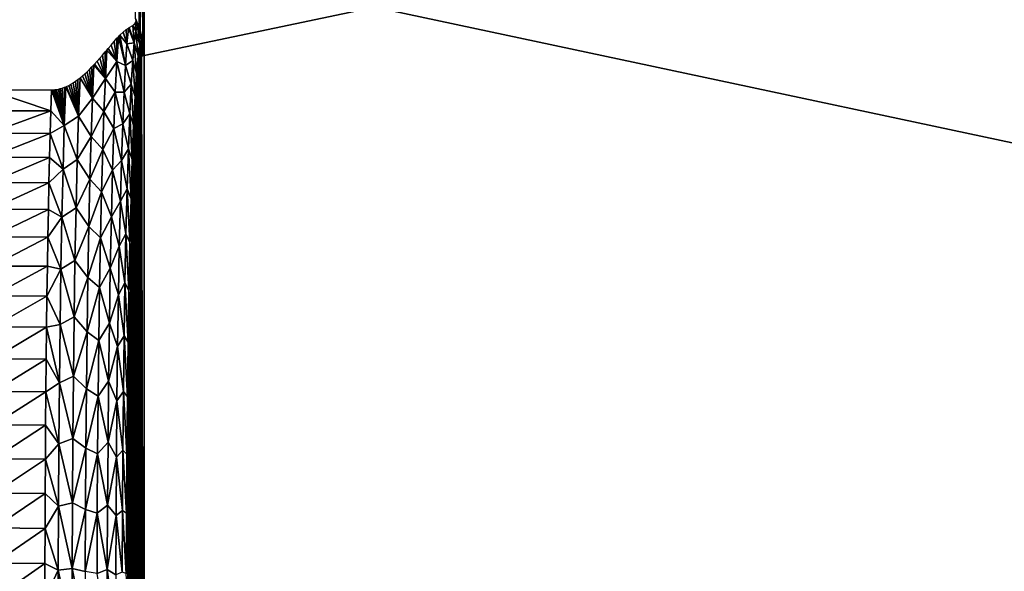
# Model space of a CAD drawing. Header units: millimetres. Extents: x -95 to 95, y -21 to 21.
# Tile 52 of 89: x 0 to 12, y -8 to -1. Entities that reach past the tile are written whole.
import ezdxf

# ---------------------------------------------------------------- set-up
doc = ezdxf.new("R2010")
doc.units = ezdxf.units.MM
doc.header["$LTSCALE"] = 135.540879
for name, color, linetype in [('19', 7, 'CONTINUOUS'), ('2', 7, 'CONTINUOUS'), ('47', 7, 'CONTINUOUS'), ('54', 7, 'CONTINUOUS'), ('68', 7, 'CONTINUOUS')]:
    doc.layers.add(name, color=color, linetype=linetype)

msp = doc.modelspace()

# ---------------------------------------------------------------- linework, layer by layer
at = {"layer": '19', "color": 7, "linetype": 'Continuous', "true_color": 0xe0f2ff}
for points in [[(1.5, -16.549, 110), (1.5, -1.496, 110), (87.549, 16.549, 110), (1.5, -16.549, 110)], [(87.549, 16.549, 110), (1.5, -1.496, 110), (1.5, 1.496, 110), (87.549, 16.549, 110)], [(87.549, -16.549, 110), (1.5, -16.549, 110), (87.549, 16.549, 110), (87.549, -16.549, 110)], [(1.5, -1.496, 110), (1.488, -1.343, 110), (1.5, 1.496, 110), (1.5, -1.496, 110)], [(1.5, 1.496, 110), (1.488, -1.343, 110), (1.488, 1.343, 110), (1.5, 1.496, 110)], [(1.485, -1.324, 110), (1.453, -1.193, 110), (1.485, 1.324, 110), (1.485, -1.324, 110)], [(1.485, 1.324, 110), (1.453, -1.193, 110), (1.453, 1.193, 110), (1.485, 1.324, 110)], [(1.488, -1.343, 110), (1.485, -1.324, 110), (1.488, 1.343, 110), (1.488, -1.343, 110)], [(1.488, 1.343, 110), (1.485, -1.324, 110), (1.485, 1.324, 110), (1.488, 1.343, 110)], [(1.453, 1.193, 110), (1.441, -1.156, 110), (1.441, 1.156, 110), (1.453, 1.193, 110)], [(1.453, -1.193, 110), (1.441, -1.156, 110), (1.453, 1.193, 110), (1.453, -1.193, 110)], [(1.441, -1.156, 110), (1.396, -1.05, 110), (1.441, 1.156, 110), (1.441, -1.156, 110)]]:
    msp.add_3dface(points, dxfattribs=at)
at = {"layer": '2', "color": 7, "linetype": 'Continuous', "true_color": 0xe0f2ff}
for points in [[(94, -20, 112.5), (94, 20, 112.5), (-94, 20, 112.5), (94, -20, 112.5)], [(-94, -20, 112.5), (94, -20, 112.5), (-94, 20, 112.5), (-94, -20, 112.5)]]:
    msp.add_3dface(points, dxfattribs=at)
at = {"layer": '47', "color": 7, "linetype": 'Continuous', "true_color": 0xe0f2ff}
for points in [[(0.382, -1.909, 104.932), (0.374, -2.163, 104.587), (-0.382, -1.909, 104.932), (0.382, -1.909, 104.932)], [(-0.382, -1.909, 104.932), (0.374, -2.163, 104.587), (-0.374, -2.162, 104.588), (-0.382, -1.909, 104.932)], [(-0.374, -2.162, 104.588), (0.374, -2.163, 104.587), (-0.366, -2.433, 104.258), (-0.374, -2.162, 104.588)], [(0.374, -2.163, 104.587), (0.366, -2.434, 104.257), (-0.366, -2.433, 104.258), (0.374, -2.163, 104.587)], [(-0.366, -2.433, 104.258), (0.366, -2.434, 104.257), (-0.359, -2.722, 103.942), (-0.366, -2.433, 104.258)], [(0.366, -2.434, 104.257), (0.359, -2.723, 103.941), (-0.359, -2.722, 103.942), (0.366, -2.434, 104.257)], [(-0.359, -2.722, 103.942), (0.359, -2.723, 103.941), (-0.352, -3.027, 103.643), (-0.359, -2.722, 103.942)], [(0.359, -2.723, 103.941), (0.352, -3.029, 103.642), (-0.352, -3.027, 103.643), (0.359, -2.723, 103.941)], [(-0.352, -3.027, 103.643), (0.352, -3.029, 103.642), (-0.346, -3.348, 103.36), (-0.352, -3.027, 103.643)], [(0.352, -3.029, 103.642), (0.346, -3.35, 103.359), (-0.346, -3.348, 103.36), (0.352, -3.029, 103.642)], [(-0.346, -3.348, 103.36), (0.346, -3.35, 103.359), (-0.34, -3.683, 103.095), (-0.346, -3.348, 103.36)], [(0.346, -3.35, 103.359), (0.34, -3.685, 103.093), (-0.34, -3.683, 103.095), (0.346, -3.35, 103.359)], [(-0.34, -3.683, 103.095), (0.34, -3.685, 103.093), (-0.334, -4.033, 102.848), (-0.34, -3.683, 103.095)], [(0.34, -3.685, 103.093), (0.334, -4.035, 102.846), (-0.334, -4.033, 102.848), (0.34, -3.685, 103.093)], [(-0.334, -4.033, 102.848), (0.334, -4.035, 102.846), (-0.329, -4.394, 102.62), (-0.334, -4.033, 102.848)], [(0.334, -4.035, 102.846), (0.329, -4.397, 102.619), (-0.329, -4.394, 102.62), (0.334, -4.035, 102.846)], [(-0.329, -4.394, 102.62), (0.329, -4.397, 102.619), (-0.324, -4.768, 102.412), (-0.329, -4.394, 102.62)], [(0.329, -4.397, 102.619), (0.324, -4.77, 102.41), (-0.324, -4.768, 102.412), (0.329, -4.397, 102.619)], [(-0.324, -4.768, 102.412), (0.324, -4.77, 102.41), (-0.32, -5.152, 102.224), (-0.324, -4.768, 102.412)], [(0.324, -4.77, 102.41), (0.32, -5.155, 102.222), (-0.32, -5.152, 102.224), (0.324, -4.77, 102.41)], [(-0.32, -5.152, 102.224), (0.32, -5.155, 102.222), (-0.316, -5.545, 102.056), (-0.32, -5.152, 102.224)], [(0.32, -5.155, 102.222), (0.316, -5.549, 102.055), (-0.316, -5.545, 102.056), (0.32, -5.155, 102.222)], [(-0.316, -5.545, 102.056), (0.316, -5.549, 102.055), (-0.313, -5.947, 101.91), (-0.316, -5.545, 102.056)], [(0.316, -5.549, 102.055), (0.313, -5.951, 101.909), (-0.313, -5.947, 101.91), (0.316, -5.549, 102.055)], [(-0.313, -5.947, 101.91), (0.313, -5.951, 101.909), (-0.31, -6.356, 101.786), (-0.313, -5.947, 101.91)], [(0.313, -5.951, 101.909), (0.31, -6.36, 101.785), (-0.31, -6.356, 101.786), (0.313, -5.951, 101.909)], [(-0.31, -6.356, 101.786), (0.31, -6.36, 101.785), (-0.307, -6.771, 101.684), (-0.31, -6.356, 101.786)], [(0.31, -6.36, 101.785), (0.307, -6.776, 101.683), (-0.307, -6.771, 101.684), (0.31, -6.36, 101.785)], [(-0.307, -6.771, 101.684), (0.307, -6.776, 101.683), (-0.306, -7.191, 101.604), (-0.307, -6.771, 101.684)], [(0.307, -6.776, 101.683), (0.306, -7.196, 101.603), (-0.306, -7.191, 101.604), (0.307, -6.776, 101.683)], [(-0.306, -7.191, 101.604), (0.306, -7.196, 101.603), (-0.304, -7.615, 101.547), (-0.306, -7.191, 101.604)], [(0.306, -7.196, 101.603), (0.304, -7.62, 101.546), (-0.304, -7.615, 101.547), (0.306, -7.196, 101.603)], [(-0.304, -7.615, 101.547), (0.304, -7.62, 101.546), (-0.304, -8.043, 101.512), (-0.304, -7.615, 101.547)], [(0.304, -7.62, 101.546), (0.304, -8.046, 101.512), (-0.304, -8.043, 101.512), (0.304, -7.62, 101.546)]]:
    msp.add_3dface(points, dxfattribs=at)
at = {"layer": '54', "color": 7, "linetype": 'Continuous', "true_color": 0xe0f2ff}
for points in [[(1.47, -1.505, 108.847), (1.5, -16.549, 110), (1.46, -1.55, 108.465), (1.47, -1.505, 108.847)], [(1.48, -1.481, 109.231), (1.5, -1.496, 110), (1.47, -1.505, 108.847), (1.48, -1.481, 109.231)], [(1.5, -1.496, 110), (1.5, -16.549, 110), (1.47, -1.505, 108.847), (1.5, -1.496, 110)], [(1.49, -1.478, 109.616), (1.5, -1.496, 110), (1.48, -1.481, 109.231), (1.49, -1.478, 109.616)], [(1.45, -1.615, 108.086), (1.5, -16.549, 110), (1.44, -1.702, 107.712), (1.45, -1.615, 108.086)], [(1.46, -1.55, 108.465), (1.5, -16.549, 110), (1.45, -1.615, 108.086), (1.46, -1.55, 108.465)], [(1.44, -1.702, 107.712), (1.5, -16.549, 110), (1.43, -1.809, 107.342), (1.44, -1.702, 107.712)], [(1.43, -1.809, 107.342), (1.5, -16.549, 110), (1.421, -1.936, 106.979), (1.43, -1.809, 107.342)], [(1.421, -1.936, 106.979), (1.5, -16.549, 110), (1.412, -2.083, 106.624), (1.421, -1.936, 106.979)], [(1.412, -2.083, 106.624), (1.5, -16.549, 110), (1.403, -2.249, 106.277), (1.412, -2.083, 106.624)], [(1.403, -2.249, 106.277), (1.5, -16.549, 110), (1.394, -2.434, 105.94), (1.403, -2.249, 106.277)], [(1.394, -2.434, 105.94), (1.5, -16.549, 110), (1.385, -2.637, 105.613), (1.394, -2.434, 105.94)], [(1.385, -2.637, 105.613), (1.5, -16.549, 110), (1.377, -2.858, 105.299), (1.385, -2.637, 105.613)], [(1.377, -2.858, 105.299), (1.5, -16.549, 110), (1.369, -3.095, 104.997), (1.377, -2.858, 105.299)], [(1.369, -3.095, 104.997), (1.5, -16.549, 110), (1.361, -3.348, 104.709), (1.369, -3.095, 104.997)], [(1.361, -3.348, 104.709), (1.5, -16.549, 110), (1.354, -3.617, 104.435), (1.361, -3.348, 104.709)], [(1.354, -3.617, 104.435), (1.5, -16.549, 110), (1.348, -3.9, 104.177), (1.354, -3.617, 104.435)], [(1.348, -3.9, 104.177), (1.5, -16.549, 110), (1.341, -4.197, 103.934), (1.348, -3.9, 104.177)], [(1.341, -4.197, 103.934), (1.5, -16.549, 110), (1.335, -4.507, 103.708), (1.341, -4.197, 103.934)], [(1.335, -4.507, 103.708), (1.5, -16.549, 110), (1.33, -4.829, 103.499), (1.335, -4.507, 103.708)], [(1.33, -4.829, 103.499), (1.5, -16.549, 110), (1.325, -5.161, 103.309), (1.33, -4.829, 103.499)], [(1.325, -5.161, 103.309), (1.5, -16.549, 110), (1.32, -5.504, 103.136), (1.325, -5.161, 103.309)], [(1.32, -5.504, 103.136), (1.5, -16.549, 110), (1.316, -5.855, 102.983), (1.32, -5.504, 103.136)], [(1.316, -5.855, 102.983), (1.5, -16.549, 110), (1.313, -6.215, 102.849), (1.316, -5.855, 102.983)], [(1.313, -6.215, 102.849), (1.5, -16.549, 110), (1.31, -6.581, 102.735), (1.313, -6.215, 102.849)], [(1.31, -6.581, 102.735), (1.5, -16.549, 110), (1.307, -6.953, 102.642), (1.31, -6.581, 102.735)], [(1.307, -6.953, 102.642), (1.5, -16.549, 110), (1.305, -7.329, 102.569), (1.307, -6.953, 102.642)], [(1.305, -7.329, 102.569), (1.5, -16.549, 110), (1.304, -7.709, 102.516), (1.305, -7.329, 102.569)], [(1.304, -7.709, 102.516), (1.5, -16.549, 110), (1.303, -8.091, 102.484), (1.304, -7.709, 102.516)]]:
    msp.add_3dface(points, dxfattribs=at)
at = {"layer": '68', "color": 7, "linetype": 'Continuous', "true_color": 0xe0f2ff}
for points in [[(1.396, -1.05, 110), (1.421, -1.141, 109.247), (1.403, -1.077, 109.485), (1.396, -1.05, 110)], [(1.396, -1.05, 110), (1.441, -1.156, 110), (1.421, -1.141, 109.247), (1.396, -1.05, 110)], [(1.284, -1.182, 107.602), (1.293, -1.356, 107.133), (1.246, -1.213, 107.322), (1.284, -1.182, 107.602)], [(1.311, -1.164, 107.825), (1.293, -1.356, 107.133), (1.284, -1.182, 107.602), (1.311, -1.164, 107.825)], [(1.311, -1.164, 107.825), (1.382, -1.341, 107.757), (1.293, -1.356, 107.133), (1.311, -1.164, 107.825)], [(1.322, -1.159, 107.918), (1.382, -1.341, 107.757), (1.311, -1.164, 107.825), (1.322, -1.159, 107.918)], [(1.366, -1.133, 108.407), (1.382, -1.341, 107.757), (1.322, -1.159, 107.918), (1.366, -1.133, 108.407)], [(1.393, -1.105, 108.943), (1.401, -1.203, 108.497), (1.366, -1.133, 108.407), (1.393, -1.105, 108.943)], [(1.401, -1.203, 108.497), (1.382, -1.341, 107.757), (1.366, -1.133, 108.407), (1.401, -1.203, 108.497)], [(1.403, -1.077, 109.485), (1.421, -1.141, 109.247), (1.393, -1.105, 108.943), (1.403, -1.077, 109.485)], [(1.421, -1.141, 109.247), (1.401, -1.203, 108.497), (1.393, -1.105, 108.943), (1.421, -1.141, 109.247)], [(1.421, -1.141, 109.247), (1.447, -1.367, 108.529), (1.401, -1.203, 108.497), (1.421, -1.141, 109.247)], [(1.441, -1.156, 110), (1.466, -1.308, 109.264), (1.421, -1.141, 109.247), (1.441, -1.156, 110)], [(1.466, -1.308, 109.264), (1.447, -1.367, 108.529), (1.421, -1.141, 109.247), (1.466, -1.308, 109.264)], [(1.441, -1.156, 110), (1.453, -1.193, 110), (1.466, -1.308, 109.264), (1.441, -1.156, 110)], [(1.173, -1.287, 106.852), (1.171, -1.566, 106.227), (1.138, -1.328, 106.652), (1.173, -1.287, 106.852)], [(1.19, -1.269, 106.95), (1.276, -1.615, 106.459), (1.171, -1.566, 106.227), (1.19, -1.269, 106.95)], [(1.19, -1.269, 106.95), (1.171, -1.566, 106.227), (1.173, -1.287, 106.852), (1.19, -1.269, 106.95)], [(1.209, -1.249, 107.073), (1.276, -1.615, 106.459), (1.19, -1.269, 106.95), (1.209, -1.249, 107.073)], [(1.246, -1.213, 107.322), (1.293, -1.356, 107.133), (1.209, -1.249, 107.073), (1.246, -1.213, 107.322)], [(1.293, -1.356, 107.133), (1.276, -1.615, 106.459), (1.209, -1.249, 107.073), (1.293, -1.356, 107.133)], [(1.401, -1.203, 108.497), (1.428, -1.501, 107.805), (1.382, -1.341, 107.757), (1.401, -1.203, 108.497)], [(1.447, -1.367, 108.529), (1.428, -1.501, 107.805), (1.401, -1.203, 108.497), (1.447, -1.367, 108.529)], [(1.453, -1.193, 110), (1.485, -1.324, 110), (1.466, -1.308, 109.264), (1.453, -1.193, 110)], [(1.067, -1.411, 106.304), (1.171, -1.566, 106.227), (1.049, -1.431, 106.227), (1.067, -1.411, 106.304)], [(1.102, -1.369, 106.47), (1.171, -1.566, 106.227), (1.067, -1.411, 106.304), (1.102, -1.369, 106.47)], [(1.138, -1.328, 106.652), (1.171, -1.566, 106.227), (1.102, -1.369, 106.47), (1.138, -1.328, 106.652)], [(1.293, -1.356, 107.133), (1.363, -1.555, 107.035), (1.276, -1.615, 106.459), (1.293, -1.356, 107.133)], [(1.382, -1.341, 107.757), (1.363, -1.555, 107.035), (1.293, -1.356, 107.133), (1.382, -1.341, 107.757)], [(1.382, -1.341, 107.757), (1.409, -1.709, 107.099), (1.363, -1.555, 107.035), (1.382, -1.341, 107.757)], [(1.428, -1.501, 107.805), (1.409, -1.709, 107.099), (1.382, -1.341, 107.757), (1.428, -1.501, 107.805)], [(1.447, -1.367, 108.529), (1.45, -1.615, 108.086), (1.428, -1.501, 107.805), (1.447, -1.367, 108.529)], [(1.466, -1.308, 109.264), (1.47, -1.505, 108.847), (1.447, -1.367, 108.529), (1.466, -1.308, 109.264)], [(1.46, -1.55, 108.465), (1.45, -1.615, 108.086), (1.447, -1.367, 108.529), (1.46, -1.55, 108.465)], [(1.47, -1.505, 108.847), (1.46, -1.55, 108.465), (1.447, -1.367, 108.529), (1.47, -1.505, 108.847)], [(1.48, -1.481, 109.231), (1.47, -1.505, 108.847), (1.466, -1.308, 109.264), (1.48, -1.481, 109.231)], [(1.49, -1.478, 109.616), (1.48, -1.481, 109.231), (1.466, -1.308, 109.264), (1.49, -1.478, 109.616)], [(1.485, -1.324, 110), (1.49, -1.478, 109.616), (1.466, -1.308, 109.264), (1.485, -1.324, 110)], [(1.485, -1.324, 110), (1.488, -1.343, 110), (1.49, -1.478, 109.616), (1.485, -1.324, 110)], [(1.488, -1.343, 110), (1.5, -1.496, 110), (1.49, -1.478, 109.616), (1.488, -1.343, 110)], [(0.966, -1.529, 105.899), (1.033, -1.771, 105.576), (0.934, -1.565, 105.788), (0.966, -1.529, 105.899)], [(0.999, -1.491, 106.02), (1.033, -1.771, 105.576), (0.966, -1.529, 105.899), (0.999, -1.491, 106.02)], [(1.032, -1.452, 106.154), (1.033, -1.771, 105.576), (0.999, -1.491, 106.02), (1.032, -1.452, 106.154)], [(1.049, -1.431, 106.227), (1.033, -1.771, 105.576), (1.032, -1.452, 106.154), (1.049, -1.431, 106.227)], [(1.049, -1.431, 106.227), (1.171, -1.566, 106.227), (1.033, -1.771, 105.576), (1.049, -1.431, 106.227)], [(1.428, -1.501, 107.805), (1.43, -1.809, 107.342), (1.409, -1.709, 107.099), (1.428, -1.501, 107.805)], [(1.44, -1.702, 107.712), (1.43, -1.809, 107.342), (1.428, -1.501, 107.805), (1.44, -1.702, 107.712)], [(1.45, -1.615, 108.086), (1.44, -1.702, 107.712), (1.428, -1.501, 107.805), (1.45, -1.615, 108.086)], [(0.842, -1.662, 105.515), (0.877, -2.01, 105.017), (0.813, -1.691, 105.44), (0.842, -1.662, 105.515)], [(0.872, -1.632, 105.597), (0.877, -2.01, 105.017), (0.842, -1.662, 105.515), (0.872, -1.632, 105.597)], [(0.894, -1.609, 105.66), (0.877, -2.01, 105.017), (0.872, -1.632, 105.597), (0.894, -1.609, 105.66)], [(0.894, -1.609, 105.66), (1.033, -1.771, 105.576), (0.877, -2.01, 105.017), (0.894, -1.609, 105.66)], [(0.903, -1.599, 105.688), (1.033, -1.771, 105.576), (0.894, -1.609, 105.66), (0.903, -1.599, 105.688)], [(0.934, -1.565, 105.788), (1.033, -1.771, 105.576), (0.903, -1.599, 105.688), (0.934, -1.565, 105.788)], [(1.171, -1.566, 106.227), (1.153, -1.936, 105.535), (1.033, -1.771, 105.576), (1.171, -1.566, 106.227)], [(1.171, -1.566, 106.227), (1.259, -1.937, 105.813), (1.153, -1.936, 105.535), (1.171, -1.566, 106.227)], [(1.276, -1.615, 106.459), (1.259, -1.937, 105.813), (1.171, -1.566, 106.227), (1.276, -1.615, 106.459)], [(1.276, -1.615, 106.459), (1.345, -1.842, 106.339), (1.259, -1.937, 105.813), (1.276, -1.615, 106.459)], [(1.363, -1.555, 107.035), (1.345, -1.842, 106.339), (1.276, -1.615, 106.459), (1.363, -1.555, 107.035)], [(1.363, -1.555, 107.035), (1.391, -1.989, 106.417), (1.345, -1.842, 106.339), (1.363, -1.555, 107.035)], [(1.409, -1.709, 107.099), (1.391, -1.989, 106.417), (1.363, -1.555, 107.035), (1.409, -1.709, 107.099)], [(0.728, -1.765, 105.256), (0.71, -2.226, 104.602), (0.7, -1.786, 105.206), (0.728, -1.765, 105.256)], [(0.728, -1.765, 105.256), (0.877, -2.01, 105.017), (0.71, -2.226, 104.602), (0.728, -1.765, 105.256)], [(0.756, -1.742, 105.311), (0.877, -2.01, 105.017), (0.728, -1.765, 105.256), (0.756, -1.742, 105.311)], [(0.784, -1.718, 105.373), (0.877, -2.01, 105.017), (0.756, -1.742, 105.311), (0.784, -1.718, 105.373)], [(0.813, -1.691, 105.44), (0.877, -2.01, 105.017), (0.784, -1.718, 105.373), (0.813, -1.691, 105.44)], [(1.033, -1.771, 105.576), (1.016, -2.171, 104.959), (0.877, -2.01, 105.017), (1.033, -1.771, 105.576)], [(1.033, -1.771, 105.576), (1.153, -1.936, 105.535), (1.016, -2.171, 104.959), (1.033, -1.771, 105.576)], [(1.409, -1.709, 107.099), (1.412, -2.083, 106.624), (1.391, -1.989, 106.417), (1.409, -1.709, 107.099)], [(1.421, -1.936, 106.979), (1.412, -2.083, 106.624), (1.409, -1.709, 107.099), (1.421, -1.936, 106.979)], [(1.43, -1.809, 107.342), (1.421, -1.936, 106.979), (1.409, -1.709, 107.099), (1.43, -1.809, 107.342)], [(0.467, -1.899, 104.952), (0.538, -2.339, 104.391), (0.445, -1.904, 104.943), (0.467, -1.899, 104.952)], [(0.49, -1.894, 104.964), (0.538, -2.339, 104.391), (0.467, -1.899, 104.952), (0.49, -1.894, 104.964)], [(0.514, -1.887, 104.979), (0.538, -2.339, 104.391), (0.49, -1.894, 104.964), (0.514, -1.887, 104.979)], [(0.539, -1.878, 104.999), (0.538, -2.339, 104.391), (0.514, -1.887, 104.979), (0.539, -1.878, 104.999)], [(0.555, -1.872, 105.012), (0.538, -2.339, 104.391), (0.539, -1.878, 104.999), (0.555, -1.872, 105.012)], [(0.555, -1.872, 105.012), (0.71, -2.226, 104.602), (0.538, -2.339, 104.391), (0.555, -1.872, 105.012)], [(0.565, -1.867, 105.022), (0.71, -2.226, 104.602), (0.555, -1.872, 105.012), (0.565, -1.867, 105.022)], [(0.591, -1.855, 105.05), (0.71, -2.226, 104.602), (0.565, -1.867, 105.022), (0.591, -1.855, 105.05)], [(0.618, -1.84, 105.082), (0.71, -2.226, 104.602), (0.591, -1.855, 105.05), (0.618, -1.84, 105.082)], [(0.645, -1.824, 105.119), (0.71, -2.226, 104.602), (0.618, -1.84, 105.082), (0.645, -1.824, 105.119)], [(0.673, -1.806, 105.16), (0.71, -2.226, 104.602), (0.645, -1.824, 105.119), (0.673, -1.806, 105.16)], [(0.7, -1.786, 105.206), (0.71, -2.226, 104.602), (0.673, -1.806, 105.16), (0.7, -1.786, 105.206)], [(1.345, -1.842, 106.339), (1.328, -2.198, 105.675), (1.259, -1.937, 105.813), (1.345, -1.842, 106.339)], [(1.345, -1.842, 106.339), (1.374, -2.336, 105.768), (1.328, -2.198, 105.675), (1.345, -1.842, 106.339)], [(1.391, -1.989, 106.417), (1.374, -2.336, 105.768), (1.345, -1.842, 106.339), (1.391, -1.989, 106.417)], [(0.374, -2.163, 104.587), (0.382, -1.909, 104.932), (0.538, -2.339, 104.391), (0.374, -2.163, 104.587)], [(0.538, -2.339, 104.391), (0.382, -1.909, 104.932), (0.402, -1.908, 104.934), (0.538, -2.339, 104.391)], [(0.423, -1.906, 104.937), (0.538, -2.339, 104.391), (0.402, -1.908, 104.934), (0.423, -1.906, 104.937)], [(0.445, -1.904, 104.943), (0.538, -2.339, 104.391), (0.423, -1.906, 104.937), (0.445, -1.904, 104.943)], [(0.877, -2.01, 105.017), (0.861, -2.471, 104.414), (0.71, -2.226, 104.602), (0.877, -2.01, 105.017)], [(0.877, -2.01, 105.017), (1.016, -2.171, 104.959), (0.861, -2.471, 104.414), (0.877, -2.01, 105.017)], [(1.153, -1.936, 105.535), (1.136, -2.375, 104.885), (1.016, -2.171, 104.959), (1.153, -1.936, 105.535)], [(1.153, -1.936, 105.535), (1.243, -2.32, 105.201), (1.136, -2.375, 104.885), (1.153, -1.936, 105.535)], [(1.259, -1.937, 105.813), (1.243, -2.32, 105.201), (1.153, -1.936, 105.535), (1.259, -1.937, 105.813)], [(1.259, -1.937, 105.813), (1.328, -2.198, 105.675), (1.243, -2.32, 105.201), (1.259, -1.937, 105.813)], [(1.391, -1.989, 106.417), (1.394, -2.434, 105.94), (1.374, -2.336, 105.768), (1.391, -1.989, 106.417)], [(1.403, -2.249, 106.277), (1.394, -2.434, 105.94), (1.391, -1.989, 106.417), (1.403, -2.249, 106.277)], [(1.412, -2.083, 106.624), (1.403, -2.249, 106.277), (1.391, -1.989, 106.417), (1.412, -2.083, 106.624)], [(0.366, -2.434, 104.257), (0.374, -2.163, 104.587), (0.538, -2.339, 104.391), (0.366, -2.434, 104.257)], [(0.71, -2.226, 104.602), (0.695, -2.749, 103.998), (0.538, -2.339, 104.391), (0.71, -2.226, 104.602)], [(0.71, -2.226, 104.602), (0.861, -2.471, 104.414), (0.695, -2.749, 103.998), (0.71, -2.226, 104.602)], [(1.016, -2.171, 104.959), (1.001, -2.627, 104.382), (0.861, -2.471, 104.414), (1.016, -2.171, 104.959)], [(1.016, -2.171, 104.959), (1.136, -2.375, 104.885), (1.001, -2.627, 104.382), (1.016, -2.171, 104.959)], [(1.328, -2.198, 105.675), (1.311, -2.62, 105.052), (1.243, -2.32, 105.201), (1.328, -2.198, 105.675)], [(1.328, -2.198, 105.675), (1.358, -2.749, 105.158), (1.311, -2.62, 105.052), (1.328, -2.198, 105.675)], [(1.374, -2.336, 105.768), (1.358, -2.749, 105.158), (1.328, -2.198, 105.675), (1.374, -2.336, 105.768)], [(0.366, -2.434, 104.257), (0.538, -2.339, 104.391), (0.523, -2.864, 103.819), (0.366, -2.434, 104.257)], [(0.538, -2.339, 104.391), (0.695, -2.749, 103.998), (0.523, -2.864, 103.819), (0.538, -2.339, 104.391)], [(1.243, -2.32, 105.201), (1.228, -2.76, 104.629), (1.136, -2.375, 104.885), (1.243, -2.32, 105.201)], [(1.243, -2.32, 105.201), (1.311, -2.62, 105.052), (1.228, -2.76, 104.629), (1.243, -2.32, 105.201)], [(1.374, -2.336, 105.768), (1.377, -2.858, 105.299), (1.358, -2.749, 105.158), (1.374, -2.336, 105.768)], [(1.385, -2.637, 105.613), (1.377, -2.858, 105.299), (1.374, -2.336, 105.768), (1.385, -2.637, 105.613)], [(1.394, -2.434, 105.94), (1.385, -2.637, 105.613), (1.374, -2.336, 105.768), (1.394, -2.434, 105.94)], [(0.359, -2.723, 103.941), (0.366, -2.434, 104.257), (0.523, -2.864, 103.819), (0.359, -2.723, 103.941)], [(0.861, -2.471, 104.414), (0.847, -2.988, 103.859), (0.695, -2.749, 103.998), (0.861, -2.471, 104.414)], [(0.861, -2.471, 104.414), (1.001, -2.627, 104.382), (0.847, -2.988, 103.859), (0.861, -2.471, 104.414)], [(1.136, -2.375, 104.885), (1.12, -2.879, 104.283), (1.001, -2.627, 104.382), (1.136, -2.375, 104.885)], [(1.136, -2.375, 104.885), (1.228, -2.76, 104.629), (1.12, -2.879, 104.283), (1.136, -2.375, 104.885)], [(0.352, -3.029, 103.642), (0.359, -2.723, 103.941), (0.523, -2.864, 103.819), (0.352, -3.029, 103.642)], [(1.001, -2.627, 104.382), (0.987, -3.137, 103.851), (0.847, -2.988, 103.859), (1.001, -2.627, 104.382)], [(1.001, -2.627, 104.382), (1.12, -2.879, 104.283), (0.987, -3.137, 103.851), (1.001, -2.627, 104.382)], [(1.311, -2.62, 105.052), (1.296, -3.104, 104.475), (1.228, -2.76, 104.629), (1.311, -2.62, 105.052)], [(1.311, -2.62, 105.052), (1.343, -3.222, 104.593), (1.296, -3.104, 104.475), (1.311, -2.62, 105.052)], [(1.358, -2.749, 105.158), (1.343, -3.222, 104.593), (1.311, -2.62, 105.052), (1.358, -2.749, 105.158)], [(0.695, -2.749, 103.998), (0.68, -3.331, 103.449), (0.523, -2.864, 103.819), (0.695, -2.749, 103.998)], [(0.695, -2.749, 103.998), (0.847, -2.988, 103.859), (0.68, -3.331, 103.449), (0.695, -2.749, 103.998)], [(1.228, -2.76, 104.629), (1.214, -3.253, 104.101), (1.12, -2.879, 104.283), (1.228, -2.76, 104.629)], [(1.228, -2.76, 104.629), (1.296, -3.104, 104.475), (1.214, -3.253, 104.101), (1.228, -2.76, 104.629)], [(1.358, -2.749, 105.158), (1.369, -3.095, 104.997), (1.343, -3.222, 104.593), (1.358, -2.749, 105.158)], [(1.377, -2.858, 105.299), (1.369, -3.095, 104.997), (1.358, -2.749, 105.158), (1.377, -2.858, 105.299)], [(0.352, -3.029, 103.642), (0.523, -2.864, 103.819), (0.51, -3.443, 103.299), (0.352, -3.029, 103.642)], [(0.523, -2.864, 103.819), (0.68, -3.331, 103.449), (0.51, -3.443, 103.299), (0.523, -2.864, 103.819)], [(1.12, -2.879, 104.283), (1.106, -3.442, 103.736), (0.987, -3.137, 103.851), (1.12, -2.879, 104.283)], [(1.12, -2.879, 104.283), (1.214, -3.253, 104.101), (1.106, -3.442, 103.736), (1.12, -2.879, 104.283)], [(0.346, -3.35, 103.359), (0.352, -3.029, 103.642), (0.51, -3.443, 103.299), (0.346, -3.35, 103.359)], [(0.847, -2.988, 103.859), (0.834, -3.556, 103.355), (0.68, -3.331, 103.449), (0.847, -2.988, 103.859)], [(0.847, -2.988, 103.859), (0.987, -3.137, 103.851), (0.834, -3.556, 103.355), (0.847, -2.988, 103.859)], [(0.987, -3.137, 103.851), (0.975, -3.694, 103.371), (0.834, -3.556, 103.355), (0.987, -3.137, 103.851)], [(0.987, -3.137, 103.851), (1.106, -3.442, 103.736), (0.975, -3.694, 103.371), (0.987, -3.137, 103.851)], [(1.296, -3.104, 104.475), (1.282, -3.645, 103.951), (1.214, -3.253, 104.101), (1.296, -3.104, 104.475)], [(1.296, -3.104, 104.475), (1.33, -3.751, 104.08), (1.282, -3.645, 103.951), (1.296, -3.104, 104.475)], [(1.343, -3.222, 104.593), (1.33, -3.751, 104.08), (1.296, -3.104, 104.475), (1.343, -3.222, 104.593)], [(1.369, -3.095, 104.997), (1.361, -3.348, 104.709), (1.343, -3.222, 104.593), (1.369, -3.095, 104.997)], [(1.214, -3.253, 104.101), (1.201, -3.795, 103.623), (1.106, -3.442, 103.736), (1.214, -3.253, 104.101)], [(1.214, -3.253, 104.101), (1.282, -3.645, 103.951), (1.201, -3.795, 103.623), (1.214, -3.253, 104.101)], [(1.343, -3.222, 104.593), (1.354, -3.617, 104.435), (1.33, -3.751, 104.08), (1.343, -3.222, 104.593)], [(1.361, -3.348, 104.709), (1.354, -3.617, 104.435), (1.343, -3.222, 104.593), (1.361, -3.348, 104.709)], [(0.34, -3.685, 103.093), (0.346, -3.35, 103.359), (0.51, -3.443, 103.299), (0.34, -3.685, 103.093)], [(0.34, -3.685, 103.093), (0.51, -3.443, 103.299), (0.498, -4.07, 102.839), (0.34, -3.685, 103.093)], [(0.51, -3.443, 103.299), (0.667, -3.965, 102.962), (0.498, -4.07, 102.839), (0.51, -3.443, 103.299)], [(0.68, -3.331, 103.449), (0.667, -3.965, 102.962), (0.51, -3.443, 103.299), (0.68, -3.331, 103.449)], [(0.68, -3.331, 103.449), (0.834, -3.556, 103.355), (0.667, -3.965, 102.962), (0.68, -3.331, 103.449)], [(1.106, -3.442, 103.736), (1.093, -4.058, 103.25), (0.975, -3.694, 103.371), (1.106, -3.442, 103.736)], [(1.106, -3.442, 103.736), (1.201, -3.795, 103.623), (1.093, -4.058, 103.25), (1.106, -3.442, 103.736)], [(0.834, -3.556, 103.355), (0.822, -4.171, 102.91), (0.667, -3.965, 102.962), (0.834, -3.556, 103.355)], [(0.834, -3.556, 103.355), (0.975, -3.694, 103.371), (0.822, -4.171, 102.91), (0.834, -3.556, 103.355)], [(1.282, -3.645, 103.951), (1.27, -4.236, 103.485), (1.201, -3.795, 103.623), (1.282, -3.645, 103.951)], [(1.282, -3.645, 103.951), (1.318, -4.329, 103.623), (1.27, -4.236, 103.485), (1.282, -3.645, 103.951)], [(1.33, -3.751, 104.08), (1.318, -4.329, 103.623), (1.282, -3.645, 103.951), (1.33, -3.751, 104.08)], [(1.354, -3.617, 104.435), (1.348, -3.9, 104.177), (1.33, -3.751, 104.08), (1.354, -3.617, 104.435)], [(0.334, -4.035, 102.846), (0.34, -3.685, 103.093), (0.498, -4.07, 102.839), (0.334, -4.035, 102.846)], [(0.975, -3.694, 103.371), (0.964, -4.294, 102.945), (0.822, -4.171, 102.91), (0.975, -3.694, 103.371)], [(0.975, -3.694, 103.371), (1.093, -4.058, 103.25), (0.964, -4.294, 102.945), (0.975, -3.694, 103.371)], [(1.201, -3.795, 103.623), (1.19, -4.38, 103.2), (1.093, -4.058, 103.25), (1.201, -3.795, 103.623)], [(1.201, -3.795, 103.623), (1.27, -4.236, 103.485), (1.19, -4.38, 103.2), (1.201, -3.795, 103.623)], [(1.33, -3.751, 104.08), (1.341, -4.197, 103.934), (1.318, -4.329, 103.623), (1.33, -3.751, 104.08)], [(1.348, -3.9, 104.177), (1.341, -4.197, 103.934), (1.33, -3.751, 104.08), (1.348, -3.9, 104.177)], [(0.329, -4.397, 102.619), (0.334, -4.035, 102.846), (0.498, -4.07, 102.839), (0.329, -4.397, 102.619)], [(0.667, -3.965, 102.962), (0.656, -4.644, 102.542), (0.498, -4.07, 102.839), (0.667, -3.965, 102.962)], [(0.667, -3.965, 102.962), (0.822, -4.171, 102.91), (0.656, -4.644, 102.542), (0.667, -3.965, 102.962)], [(0.329, -4.397, 102.619), (0.498, -4.07, 102.839), (0.487, -4.739, 102.442), (0.329, -4.397, 102.619)], [(0.498, -4.07, 102.839), (0.656, -4.644, 102.542), (0.487, -4.739, 102.442), (0.498, -4.07, 102.839)], [(1.093, -4.058, 103.25), (1.082, -4.721, 102.829), (0.964, -4.294, 102.945), (1.093, -4.058, 103.25)], [(1.093, -4.058, 103.25), (1.19, -4.38, 103.2), (1.082, -4.721, 102.829), (1.093, -4.058, 103.25)], [(0.822, -4.171, 102.91), (0.812, -4.825, 102.525), (0.656, -4.644, 102.542), (0.822, -4.171, 102.91)], [(0.822, -4.171, 102.91), (0.964, -4.294, 102.945), (0.812, -4.825, 102.525), (0.822, -4.171, 102.91)], [(1.27, -4.236, 103.485), (1.26, -4.873, 103.082), (1.19, -4.38, 103.2), (1.27, -4.236, 103.485)], [(1.27, -4.236, 103.485), (1.308, -4.951, 103.229), (1.26, -4.873, 103.082), (1.27, -4.236, 103.485)], [(1.318, -4.329, 103.623), (1.308, -4.951, 103.229), (1.27, -4.236, 103.485), (1.318, -4.329, 103.623)], [(1.341, -4.197, 103.934), (1.335, -4.507, 103.708), (1.318, -4.329, 103.623), (1.341, -4.197, 103.934)], [(0.964, -4.294, 102.945), (0.954, -4.932, 102.579), (0.812, -4.825, 102.525), (0.964, -4.294, 102.945)], [(0.964, -4.294, 102.945), (1.082, -4.721, 102.829), (0.954, -4.932, 102.579), (0.964, -4.294, 102.945)], [(1.19, -4.38, 103.2), (1.181, -5.003, 102.835), (1.082, -4.721, 102.829), (1.19, -4.38, 103.2)], [(1.19, -4.38, 103.2), (1.26, -4.873, 103.082), (1.181, -5.003, 102.835), (1.19, -4.38, 103.2)], [(1.318, -4.329, 103.623), (1.33, -4.829, 103.499), (1.308, -4.951, 103.229), (1.318, -4.329, 103.623)], [(1.335, -4.507, 103.708), (1.33, -4.829, 103.499), (1.318, -4.329, 103.623), (1.335, -4.507, 103.708)], [(0.324, -4.77, 102.41), (0.329, -4.397, 102.619), (0.487, -4.739, 102.442), (0.324, -4.77, 102.41)], [(0.324, -4.77, 102.41), (0.487, -4.739, 102.442), (0.479, -5.443, 102.112), (0.324, -4.77, 102.41)], [(0.487, -4.739, 102.442), (0.647, -5.363, 102.191), (0.479, -5.443, 102.112), (0.487, -4.739, 102.442)], [(0.656, -4.644, 102.542), (0.647, -5.363, 102.191), (0.487, -4.739, 102.442), (0.656, -4.644, 102.542)], [(0.656, -4.644, 102.542), (0.812, -4.825, 102.525), (0.647, -5.363, 102.191), (0.656, -4.644, 102.542)], [(1.082, -4.721, 102.829), (1.073, -5.423, 102.479), (0.954, -4.932, 102.579), (1.082, -4.721, 102.829)], [(1.082, -4.721, 102.829), (1.181, -5.003, 102.835), (1.073, -5.423, 102.479), (1.082, -4.721, 102.829)], [(0.32, -5.155, 102.222), (0.324, -4.77, 102.41), (0.479, -5.443, 102.112), (0.32, -5.155, 102.222)], [(0.812, -4.825, 102.525), (0.804, -5.514, 102.205), (0.647, -5.363, 102.191), (0.812, -4.825, 102.525)], [(0.812, -4.825, 102.525), (0.954, -4.932, 102.579), (0.804, -5.514, 102.205), (0.812, -4.825, 102.525)], [(1.33, -4.829, 103.499), (1.325, -5.161, 103.309), (1.308, -4.951, 103.229), (1.33, -4.829, 103.499)], [(0.954, -4.932, 102.579), (0.946, -5.602, 102.274), (0.804, -5.514, 102.205), (0.954, -4.932, 102.579)], [(0.954, -4.932, 102.579), (1.073, -5.423, 102.479), (0.946, -5.602, 102.274), (0.954, -4.932, 102.579)], [(1.26, -4.873, 103.082), (1.251, -5.547, 102.747), (1.181, -5.003, 102.835), (1.26, -4.873, 103.082)], [(1.26, -4.873, 103.082), (1.299, -5.61, 102.9), (1.251, -5.547, 102.747), (1.26, -4.873, 103.082)], [(1.308, -4.951, 103.229), (1.299, -5.61, 102.9), (1.26, -4.873, 103.082), (1.308, -4.951, 103.229)], [(1.308, -4.951, 103.229), (1.32, -5.504, 103.136), (1.299, -5.61, 102.9), (1.308, -4.951, 103.229)], [(1.325, -5.161, 103.309), (1.32, -5.504, 103.136), (1.308, -4.951, 103.229), (1.325, -5.161, 103.309)], [(1.181, -5.003, 102.835), (1.173, -5.658, 102.532), (1.073, -5.423, 102.479), (1.181, -5.003, 102.835)], [(1.181, -5.003, 102.835), (1.251, -5.547, 102.747), (1.173, -5.658, 102.532), (1.181, -5.003, 102.835)], [(0.316, -5.549, 102.055), (0.32, -5.155, 102.222), (0.479, -5.443, 102.112), (0.316, -5.549, 102.055)], [(0.316, -5.549, 102.055), (0.479, -5.443, 102.112), (0.472, -6.176, 101.852), (0.316, -5.549, 102.055)], [(0.479, -5.443, 102.112), (0.64, -6.113, 101.915), (0.472, -6.176, 101.852), (0.479, -5.443, 102.112)], [(0.647, -5.363, 102.191), (0.64, -6.113, 101.915), (0.479, -5.443, 102.112), (0.647, -5.363, 102.191)], [(0.647, -5.363, 102.191), (0.804, -5.514, 102.205), (0.64, -6.113, 101.915), (0.647, -5.363, 102.191)], [(1.073, -5.423, 102.479), (1.066, -6.158, 102.202), (0.946, -5.602, 102.274), (1.073, -5.423, 102.479)], [(1.073, -5.423, 102.479), (1.173, -5.658, 102.532), (1.066, -6.158, 102.202), (1.073, -5.423, 102.479)], [(0.313, -5.951, 101.909), (0.316, -5.549, 102.055), (0.472, -6.176, 101.852), (0.313, -5.951, 101.909)], [(0.804, -5.514, 102.205), (0.797, -6.23, 101.953), (0.64, -6.113, 101.915), (0.804, -5.514, 102.205)], [(0.804, -5.514, 102.205), (0.946, -5.602, 102.274), (0.797, -6.23, 101.953), (0.804, -5.514, 102.205)], [(1.251, -5.547, 102.747), (1.244, -6.252, 102.482), (1.173, -5.658, 102.532), (1.251, -5.547, 102.747)], [(1.251, -5.547, 102.747), (1.292, -6.3, 102.64), (1.244, -6.252, 102.482), (1.251, -5.547, 102.747)], [(1.299, -5.61, 102.9), (1.292, -6.3, 102.64), (1.251, -5.547, 102.747), (1.299, -5.61, 102.9)], [(1.32, -5.504, 103.136), (1.316, -5.855, 102.983), (1.299, -5.61, 102.9), (1.32, -5.504, 103.136)], [(0.946, -5.602, 102.274), (0.94, -6.298, 102.034), (0.797, -6.23, 101.953), (0.946, -5.602, 102.274)], [(0.946, -5.602, 102.274), (1.066, -6.158, 102.202), (0.94, -6.298, 102.034), (0.946, -5.602, 102.274)], [(1.173, -5.658, 102.532), (1.166, -6.339, 102.293), (1.066, -6.158, 102.202), (1.173, -5.658, 102.532)], [(1.173, -5.658, 102.532), (1.244, -6.252, 102.482), (1.166, -6.339, 102.293), (1.173, -5.658, 102.532)], [(1.299, -5.61, 102.9), (1.313, -6.215, 102.849), (1.292, -6.3, 102.64), (1.299, -5.61, 102.9)], [(1.316, -5.855, 102.983), (1.313, -6.215, 102.849), (1.299, -5.61, 102.9), (1.316, -5.855, 102.983)], [(0.31, -6.36, 101.785), (0.313, -5.951, 101.909), (0.472, -6.176, 101.852), (0.31, -6.36, 101.785)], [(0.64, -6.113, 101.915), (0.635, -6.888, 101.716), (0.472, -6.176, 101.852), (0.64, -6.113, 101.915)], [(0.64, -6.113, 101.915), (0.797, -6.23, 101.953), (0.635, -6.888, 101.716), (0.64, -6.113, 101.915)], [(1.066, -6.158, 102.202), (1.06, -6.917, 102.003), (0.94, -6.298, 102.034), (1.066, -6.158, 102.202)], [(1.066, -6.158, 102.202), (1.166, -6.339, 102.293), (1.06, -6.917, 102.003), (1.066, -6.158, 102.202)], [(0.31, -6.36, 101.785), (0.472, -6.176, 101.852), (0.467, -6.93, 101.664), (0.31, -6.36, 101.785)], [(0.472, -6.176, 101.852), (0.635, -6.888, 101.716), (0.467, -6.93, 101.664), (0.472, -6.176, 101.852)], [(0.797, -6.23, 101.953), (0.792, -6.967, 101.772), (0.635, -6.888, 101.716), (0.797, -6.23, 101.953)], [(0.797, -6.23, 101.953), (0.94, -6.298, 102.034), (0.792, -6.967, 101.772), (0.797, -6.23, 101.953)], [(1.244, -6.252, 102.482), (1.239, -6.98, 102.291), (1.166, -6.339, 102.293), (1.244, -6.252, 102.482)], [(1.244, -6.252, 102.482), (1.287, -7.013, 102.453), (1.239, -6.98, 102.291), (1.244, -6.252, 102.482)], [(1.292, -6.3, 102.64), (1.287, -7.013, 102.453), (1.244, -6.252, 102.482), (1.292, -6.3, 102.64)], [(1.313, -6.215, 102.849), (1.31, -6.581, 102.735), (1.292, -6.3, 102.64), (1.313, -6.215, 102.849)], [(0.307, -6.776, 101.683), (0.31, -6.36, 101.785), (0.467, -6.93, 101.664), (0.307, -6.776, 101.683)], [(0.94, -6.298, 102.034), (0.935, -7.013, 101.861), (0.792, -6.967, 101.772), (0.94, -6.298, 102.034)], [(0.94, -6.298, 102.034), (1.06, -6.917, 102.003), (0.935, -7.013, 101.861), (0.94, -6.298, 102.034)], [(1.166, -6.339, 102.293), (1.162, -7.041, 102.12), (1.06, -6.917, 102.003), (1.166, -6.339, 102.293)], [(1.166, -6.339, 102.293), (1.239, -6.98, 102.291), (1.162, -7.041, 102.12), (1.166, -6.339, 102.293)], [(1.292, -6.3, 102.64), (1.307, -6.953, 102.642), (1.287, -7.013, 102.453), (1.292, -6.3, 102.64)], [(1.31, -6.581, 102.735), (1.307, -6.953, 102.642), (1.292, -6.3, 102.64), (1.31, -6.581, 102.735)], [(0.306, -7.196, 101.603), (0.307, -6.776, 101.683), (0.467, -6.93, 101.664), (0.306, -7.196, 101.603)], [(0.306, -7.196, 101.603), (0.467, -6.93, 101.664), (0.464, -7.7, 101.551), (0.306, -7.196, 101.603)], [(0.467, -6.93, 101.664), (0.632, -7.678, 101.595), (0.464, -7.7, 101.551), (0.467, -6.93, 101.664)], [(0.635, -6.888, 101.716), (0.632, -7.678, 101.595), (0.467, -6.93, 101.664), (0.635, -6.888, 101.716)], [(0.635, -6.888, 101.716), (0.792, -6.967, 101.772), (0.632, -7.678, 101.595), (0.635, -6.888, 101.716)], [(0.792, -6.967, 101.772), (0.789, -7.718, 101.662), (0.632, -7.678, 101.595), (0.792, -6.967, 101.772)], [(0.792, -6.967, 101.772), (0.935, -7.013, 101.861), (0.789, -7.718, 101.662), (0.792, -6.967, 101.772)], [(1.06, -6.917, 102.003), (1.057, -7.693, 101.882), (0.935, -7.013, 101.861), (1.06, -6.917, 102.003)], [(1.06, -6.917, 102.003), (1.162, -7.041, 102.12), (1.057, -7.693, 101.882), (1.06, -6.917, 102.003)], [(1.239, -6.98, 102.291), (1.236, -7.724, 102.175), (1.162, -7.041, 102.12), (1.239, -6.98, 102.291)], [(1.239, -6.98, 102.291), (1.285, -7.741, 102.34), (1.236, -7.724, 102.175), (1.239, -6.98, 102.291)], [(1.287, -7.013, 102.453), (1.285, -7.741, 102.34), (1.239, -6.98, 102.291), (1.287, -7.013, 102.453)], [(1.307, -6.953, 102.642), (1.305, -7.329, 102.569), (1.287, -7.013, 102.453), (1.307, -6.953, 102.642)], [(0.935, -7.013, 101.861), (0.933, -7.741, 101.757), (0.789, -7.718, 101.662), (0.935, -7.013, 101.861)], [(0.935, -7.013, 101.861), (1.057, -7.693, 101.882), (0.933, -7.741, 101.757), (0.935, -7.013, 101.861)], [(1.162, -7.041, 102.12), (1.159, -7.755, 102.016), (1.057, -7.693, 101.882), (1.162, -7.041, 102.12)], [(1.162, -7.041, 102.12), (1.236, -7.724, 102.175), (1.159, -7.755, 102.016), (1.162, -7.041, 102.12)], [(1.287, -7.013, 102.453), (1.304, -7.709, 102.516), (1.285, -7.741, 102.34), (1.287, -7.013, 102.453)], [(1.305, -7.329, 102.569), (1.304, -7.709, 102.516), (1.287, -7.013, 102.453), (1.305, -7.329, 102.569)], [(0.304, -7.62, 101.546), (0.306, -7.196, 101.603), (0.464, -7.7, 101.551), (0.304, -7.62, 101.546)], [(0.304, -8.046, 101.512), (0.304, -7.62, 101.546), (0.464, -7.7, 101.551), (0.304, -8.046, 101.512)], [(0.463, -8.477, 101.513), (0.304, -8.046, 101.512), (0.464, -7.7, 101.551), (0.463, -8.477, 101.513)], [(0.474, -8.477, 101.515), (0.463, -8.477, 101.513), (0.464, -7.7, 101.551), (0.474, -8.477, 101.515)], [(0.632, -7.678, 101.595), (0.631, -8.477, 101.555), (0.464, -7.7, 101.551), (0.632, -7.678, 101.595)], [(0.631, -8.477, 101.555), (0.474, -8.477, 101.515), (0.464, -7.7, 101.551), (0.631, -8.477, 101.555)], [(0.64, -8.477, 101.558), (0.631, -8.477, 101.555), (0.632, -7.678, 101.595), (0.64, -8.477, 101.558)], [(0.789, -7.718, 101.662), (0.788, -8.477, 101.626), (0.632, -7.678, 101.595), (0.789, -7.718, 101.662)], [(0.788, -8.477, 101.626), (0.64, -8.477, 101.558), (0.632, -7.678, 101.595), (0.788, -8.477, 101.626)], [(1.057, -7.693, 101.882), (1.056, -8.477, 101.842), (0.933, -7.741, 101.757), (1.057, -7.693, 101.882)], [(1.06, -8.477, 101.846), (1.056, -8.477, 101.842), (1.057, -7.693, 101.882), (1.06, -8.477, 101.846)], [(1.158, -8.477, 101.981), (1.06, -8.477, 101.846), (1.057, -7.693, 101.882), (1.158, -8.477, 101.981)], [(1.159, -7.755, 102.016), (1.158, -8.477, 101.981), (1.057, -7.693, 101.882), (1.159, -7.755, 102.016)], [(1.304, -7.709, 102.516), (1.303, -8.091, 102.484), (1.285, -7.741, 102.34), (1.304, -7.709, 102.516)]]:
    msp.add_3dface(points, dxfattribs=at)

doc.saveas('drawing.dxf')
